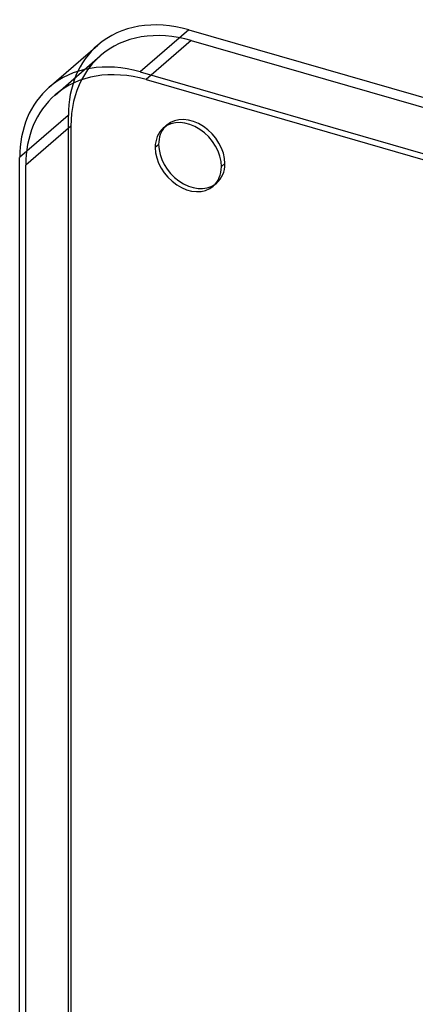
# Model space of a CAD drawing. Header units: millimetres. Extents: x -261 to 249, y -324 to 318.
# Tile 24 of 89: x -256 to -200, y 176 to 318. Entities that reach past the tile are written whole.
import ezdxf

# ---------------------------------------------------------------- set-up
doc = ezdxf.new("R2010")
doc.units = ezdxf.units.MM
doc.layers.add('MAIN-1', color=7, linetype='Continuous')
doc.layers.add('MAIN-2', color=7, linetype='Continuous')

msp = doc.modelspace()

# ---------------------------------------------------------------- linework, layer by layer
at = {"layer": 'MAIN-1'}
for p, q in [((-232.09, 316.42), (-239.09, 310.35)), ((-232.09, 316.42), (232.09, 182.42)), ((-252.19, 308.15), (-245.19, 314.21)), ((-239.09, 310.35), (225.09, 176.35)), ((-238.23, 309.24), (224.23, 175.74)), ((-249.05, 302.55), (-255.55, 296.92)), ((-249.05, 302.55), (-249.05, -159.91)), ((-236.42, 299.91), (-236.92, 299.48)), ((-256.42, -166.16), (-256.42, 298.03)), ((-255.55, -165.54), (-255.55, 296.92))]:
    msp.add_line(p, q, dxfattribs=at)
for centre, major_axis, start_param, end_param in [((-232.09, 299.09), (-13.09, 15.12), -0.857072, 0.000079), ((-239.09, 293.03), (13.09, -15.12), 2.284521, 3.141672), ((-238.23, 291.92), (13.09, -15.12), 2.284521, 3.141672), ((-231.73, 297.55), (-13.09, 15.12), 0.2907, 0.713724), ((-239.09, 293.03), (13.09, -15.12), -3.141514, -2.427868), ((-238.23, 291.92), (13.09, -15.12), -3.141514, -2.427868), ((-232.16, 298.1), (3.6, -4.16), 0.713724, 3.141552), ((-232.16, 298.1), (3.6, -4.16), 3.141552, 3.855317), ((-231.66, 298.54), (-3.6, 4.16), 0.08026, 0.713724), ((-232.16, 298.1), (3.6, -4.16), -2.427868, -0.000041), ((-231.66, 298.54), (-3.6, 4.16), 0.713724, 3.061332), ((-232.16, 298.1), (3.6, -4.16), -0.000041, 0.713724)]:
    msp.add_ellipse(centre, major_axis=major_axis, ratio=0.75, start_param=start_param, end_param=end_param, dxfattribs=at)
at = {"layer": 'MAIN-2'}
for p, q in [((-231.73, 314.87), (-238.23, 309.24)), ((-231.73, 314.87), (230.73, 181.37)), ((-251.32, 307.03), (-244.82, 312.66)), ((-249.42, 304.09), (-256.42, 298.03)), ((-249.42, 304.09), (-249.42, -160.09)), ((-235.76, 302.26), (-235.26, 302.69)), ((-227.4, 296.73), (-226.9, 297.16)), ((-228.56, 293.95), (-228.06, 294.38))]:
    msp.add_line(p, q, dxfattribs=at)
for centre, major_axis, start_param, end_param in [((-231.73, 297.55), (-13.09, 15.12), -0.857072, 0.000079), ((-232.09, 299.09), (-13.09, 15.12), 0.000079, 0.713724), ((-231.73, 297.55), (-13.09, 15.12), 0.000079, 0.2907), ((-231.66, 298.54), (-3.6, 4.16), -2.427868, -0.000041), ((-231.66, 298.54), (-3.6, 4.16), -0.000041, 0.08026), ((-231.66, 298.54), (-3.6, 4.16), 3.141552, 3.855317), ((-231.66, 298.54), (-3.6, 4.16), 3.061332, 3.141552), ((0, 0), (-158.75, 183.31), -2.427868, 0.713724), ((15.65, 13.56), (-163.49, 188.78), -0.045973, 0.713724), ((10.15, 8.79), (-163.49, 188.78), -0.045973, 0.713724), ((10.15, 8.79), (162.01, -187.07), 3.095268, 3.855317), ((4.65, 4.03), (-163.49, 188.78), -0.045973, 0.713724), ((4.65, 4.03), (162.01, -187.07), 3.095268, 3.855317)]:
    msp.add_ellipse(centre, major_axis=major_axis, ratio=0.75, start_param=start_param, end_param=end_param, dxfattribs=at)

doc.saveas('drawing.dxf')
